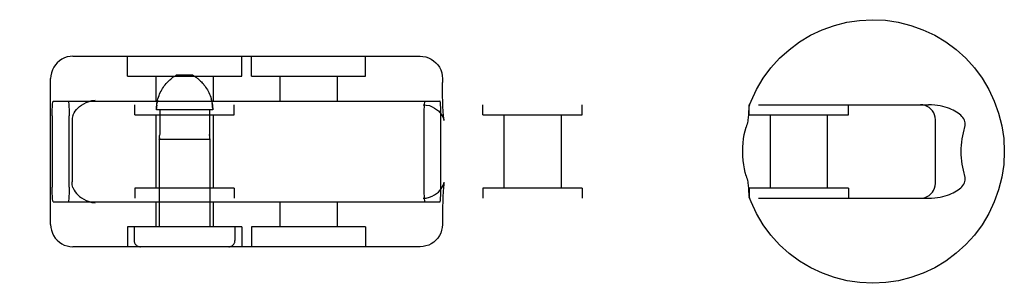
# Model space of a CAD drawing. Header units: inches. Extents: x 0 to 283, y 0 to 183.
# Tile 45 of 76: x 102.141 to 104.123, y 93.374 to 93.904. Entities that reach past the tile are written whole.
import ezdxf

# ---------------------------------------------------------------- set-up
doc = ezdxf.new("R2010")
doc.units = ezdxf.units.IN
doc.header["$LTSCALE"] = 15.583333
doc.header["$MEASUREMENT"] = 0
doc.linetypes.add('HIDDEN', pattern=[0.2, 0.1, -0.1])
doc.layers.add('DEFAULT_2', color=8, linetype='HIDDEN')

msp = doc.modelspace()

# ---------------------------------------------------------------- linework, layer by layer
at = {"layer": 'DEFAULT_2', "color": 8, "linetype": 'HIDDEN'}
for p, q in [((102.2487, 93.83), (102.9474, 93.83)), ((102.3583, 93.79), (102.3583, 93.83)), ((102.5883, 93.79), (102.5883, 93.83)), ((102.6078, 93.79), (102.6078, 93.83)), ((102.8378, 93.79), (102.8378, 93.83)), ((102.4899, 93.792), (102.4567, 93.792)), ((102.2037, 93.492), (102.2037, 93.785)), ((102.3584, 93.79), (102.5883, 93.79)), ((102.4158, 93.79), (102.4158, 93.74)), ((102.4493, 93.7872), (102.4505, 93.7881)), ((102.4516, 93.7889), (102.4505, 93.7881)), ((102.5308, 93.79), (102.5308, 93.74)), ((102.6078, 93.79), (102.8378, 93.79)), ((102.6653, 93.79), (102.6653, 93.74)), ((102.7803, 93.79), (102.7803, 93.74)), ((102.9924, 93.785), (102.9924, 93.7775)), ((100.5122, 93.7325), (103.9708, 93.7325)), ((102.2088, 93.74), (102.9874, 93.74)), ((102.3733, 93.7125), (102.3733, 93.7325)), ((102.5277, 93.7415), (102.5268, 93.7447)), ((102.5733, 93.7125), (102.5733, 93.7325)), ((103.0738, 93.7125), (103.0738, 93.7325)), ((103.2738, 93.7125), (103.2738, 93.7325)), ((103.6096, 93.7125), (103.6096, 93.7325)), ((103.8096, 93.7125), (103.8096, 93.7325)), ((102.3734, 93.7125), (102.5733, 93.7125)), ((102.4158, 93.7125), (102.4158, 93.5645)), ((102.53, 93.722), (102.4166, 93.722)), ((102.4233, 93.722), (102.4233, 93.6729)), ((102.5234, 93.722), (102.5234, 93.6729)), ((102.5308, 93.7125), (102.5308, 93.5645)), ((103.0738, 93.7125), (103.2738, 93.7125)), ((103.1163, 93.7125), (103.1163, 93.5645)), ((103.2313, 93.7125), (103.2313, 93.5645)), ((103.6096, 93.7125), (103.8096, 93.7125)), ((103.6521, 93.7125), (103.6521, 93.5645)), ((103.7671, 93.7125), (103.7671, 93.5645)), ((102.2068, 93.71), (102.2068, 93.567)), ((102.241, 93.567), (102.241, 93.71)), ((102.247, 93.6996), (102.247, 93.5775)), ((102.9551, 93.71), (102.9551, 93.567)), ((102.9894, 93.567), (102.9894, 93.71)), ((103.9847, 93.5745), (103.9847, 93.7025)), ((102.4223, 93.6633), (102.4225, 93.664)), ((102.4224, 93.6636), (102.4223, 93.6633)), ((102.4223, 93.6633), (102.5243, 93.6633)), ((102.4223, 93.6633), (102.4223, 93.487)), ((102.4225, 93.664), (102.4226, 93.6646)), ((102.5242, 93.664), (102.5243, 93.6636)), ((102.5243, 93.6636), (102.5243, 93.6633)), ((102.5243, 93.6633), (102.5243, 93.6634)), ((102.5243, 93.6633), (102.5243, 93.487)), ((102.9955, 93.5755), (102.9957, 93.5761)), ((102.3733, 93.5645), (102.3733, 93.5445)), ((102.5733, 93.5645), (102.3734, 93.5645)), ((102.5733, 93.5645), (102.5733, 93.5445)), ((103.2738, 93.5645), (103.0738, 93.5645)), ((103.0738, 93.5645), (103.0738, 93.5445)), ((103.2738, 93.5645), (103.2738, 93.5445)), ((103.8096, 93.5645), (103.6096, 93.5645)), ((103.6096, 93.5645), (103.6096, 93.5445)), ((103.8096, 93.5645), (103.8096, 93.5445)), ((100.5122, 93.5445), (103.9708, 93.5445)), ((102.2088, 93.537), (102.9874, 93.537)), ((102.4158, 93.537), (102.4158, 93.487)), ((102.5308, 93.537), (102.5308, 93.487)), ((102.6653, 93.537), (102.6653, 93.487)), ((102.7803, 93.537), (102.7803, 93.487)), ((102.9924, 93.4995), (102.9924, 93.492)), ((102.3583, 93.487), (102.3583, 93.447)), ((102.5883, 93.487), (102.3584, 93.487)), ((102.3718, 93.487), (102.3718, 93.4595)), ((102.5748, 93.487), (102.5748, 93.4595)), ((102.5883, 93.487), (102.5883, 93.447)), ((102.8378, 93.487), (102.6078, 93.487)), ((102.6078, 93.487), (102.6078, 93.447)), ((102.8378, 93.487), (102.8378, 93.447)), ((102.9474, 93.447), (102.2487, 93.447))]:
    msp.add_line(p, q, dxfattribs=at)
for points in [[(103.61, 93.7307), (103.6137, 93.7399), (103.6248, 93.7634), (103.6381, 93.7857), (103.6536, 93.8066), (103.671, 93.8259), (103.6903, 93.8433), (103.7111, 93.8588), (103.7334, 93.8722), (103.7569, 93.8833), (103.7814, 93.8921), (103.8066, 93.8984), (103.8323, 93.9022), (103.8583, 93.9035), (103.8843, 93.9023), (103.91, 93.8985), (103.9352, 93.8922), (103.9597, 93.8834), (103.9833, 93.8723), (104.0056, 93.859), (104.0265, 93.8435), (104.0458, 93.826), (104.0633, 93.8067), (104.0788, 93.7858), (104.0922, 93.7635), (104.1033, 93.74), (104.1121, 93.7155), (104.1184, 93.6902), (104.1222, 93.6645), (104.1235, 93.6385)], [(102.2487, 93.83), (102.2429, 93.8297), (102.2372, 93.8286), (102.2317, 93.8267), (102.2265, 93.8242), (102.2216, 93.821), (102.2172, 93.8171), (102.2132, 93.8127), (102.2099, 93.8078), (102.2072, 93.8025), (102.2053, 93.7968), (102.2041, 93.7909), (102.2037, 93.785)], [(102.9474, 93.83), (102.9532, 93.8297), (102.9589, 93.8286), (102.9644, 93.8267), (102.9696, 93.8242), (102.9745, 93.821), (102.979, 93.8171), (102.9829, 93.8127), (102.9863, 93.8078), (102.9889, 93.8025), (102.9909, 93.7968), (102.9921, 93.7909), (102.9924, 93.785)], [(102.4516, 93.7889), (102.4527, 93.7896), (102.4538, 93.7903), (102.4548, 93.7909), (102.4558, 93.7915), (102.4567, 93.792)], [(102.495, 93.7889), (102.4939, 93.7896), (102.4929, 93.7903), (102.4919, 93.7909), (102.4909, 93.7915), (102.4899, 93.792)], [(102.4166, 93.722), (102.4167, 93.7253), (102.4169, 93.7286), (102.4172, 93.7318), (102.4177, 93.7351), (102.4183, 93.7383), (102.419, 93.7415), (102.4198, 93.7447), (102.4208, 93.7478), (102.4219, 93.7509), (102.4231, 93.7539), (102.4245, 93.7569), (102.4259, 93.7599), (102.4275, 93.7628), (102.4292, 93.7655), (102.4309, 93.7681), (102.4326, 93.7706), (102.4344, 93.7729), (102.4361, 93.775), (102.4378, 93.7769), (102.4394, 93.7786), (102.441, 93.7802), (102.4425, 93.7816), (102.4439, 93.7829), (102.4454, 93.7842), (102.4467, 93.7853)], [(102.4493, 93.7872), (102.448, 93.7863), (102.4467, 93.7853)], [(102.495, 93.7889), (102.4962, 93.7881), (102.4974, 93.7872), (102.4987, 93.7863), (102.5, 93.7853), (102.5013, 93.7842), (102.5027, 93.7829), (102.5042, 93.7816), (102.5057, 93.7802), (102.5073, 93.7786), (102.5089, 93.7769), (102.5106, 93.775), (102.5123, 93.7729), (102.514, 93.7706), (102.5158, 93.7682), (102.5175, 93.7655), (102.5192, 93.7628), (102.5208, 93.7599), (102.5222, 93.7569), (102.5236, 93.7539), (102.5248, 93.7509), (102.5259, 93.7478), (102.5268, 93.7447), (102.5277, 93.7415), (102.5284, 93.7383), (102.529, 93.7351), (102.5294, 93.7319), (102.5298, 93.7286), (102.53, 93.7253), (102.53, 93.722)], [(102.5057, 93.7802), (102.5042, 93.7816), (102.5027, 93.7829), (102.5013, 93.7842), (102.5, 93.7853)], [(102.9955, 93.7016), (102.9957, 93.7011), (102.9957, 93.701), (102.9956, 93.7015), (102.9954, 93.7026), (102.9952, 93.7043), (102.995, 93.7065), (102.9947, 93.7093), (102.9944, 93.7127), (102.9941, 93.7168), (102.9938, 93.7215), (102.9935, 93.727), (102.9933, 93.7332), (102.993, 93.7403), (102.9928, 93.7483), (102.9926, 93.7571), (102.9925, 93.7669), (102.9924, 93.7775)], [(102.2068, 93.71), (102.2068, 93.7148), (102.2069, 93.7193), (102.207, 93.7237), (102.2072, 93.7277), (102.2074, 93.7312), (102.2076, 93.7343), (102.2079, 93.7368), (102.2082, 93.7386), (102.2085, 93.7397), (102.2088, 93.74)], [(102.239, 93.74), (102.2393, 93.7397), (102.2396, 93.7386), (102.2399, 93.7368), (102.2402, 93.7343), (102.2404, 93.7312), (102.2406, 93.7277), (102.2408, 93.7237), (102.2409, 93.7193), (102.241, 93.7148), (102.241, 93.71)], [(102.2486, 93.7107), (102.2498, 93.7136), (102.2513, 93.7166), (102.2532, 93.7196), (102.2556, 93.7227), (102.2584, 93.7258), (102.2618, 93.7289), (102.2658, 93.7319), (102.2703, 93.7347), (102.2754, 93.7372), (102.281, 93.7392), (102.2869, 93.7408), (102.2931, 93.7418)], [(102.4172, 93.7319), (102.4169, 93.7286), (102.4167, 93.7253)], [(102.419, 93.7415), (102.4183, 93.7383), (102.4177, 93.7351)], [(102.53, 93.7253), (102.5298, 93.7286), (102.5294, 93.7318), (102.529, 93.7351)], [(102.9534, 93.7325), (102.96, 93.732), (102.9662, 93.7307), (102.9718, 93.7286), (102.9767, 93.726), (102.9808, 93.7231), (102.9843, 93.7201), (102.9875, 93.7167), (102.9901, 93.7133), (102.9921, 93.71), (102.9936, 93.707), (102.9945, 93.7047), (102.9952, 93.7029), (102.9955, 93.7017), (102.9955, 93.7016)], [(102.9571, 93.74), (102.9568, 93.7397), (102.9565, 93.7386), (102.9562, 93.7368), (102.9559, 93.7343), (102.9557, 93.7312), (102.9555, 93.7277), (102.9553, 93.7237), (102.9552, 93.7193), (102.9551, 93.7148), (102.9551, 93.71)], [(102.9894, 93.71), (102.9893, 93.7148), (102.9893, 93.7193), (102.9891, 93.7237), (102.989, 93.7277), (102.9888, 93.7312), (102.9885, 93.7343), (102.9883, 93.7368), (102.988, 93.7386), (102.9877, 93.7397), (102.9874, 93.74)], [(103.61, 93.7307), (103.6097, 93.7298), (103.6095, 93.7285), (103.6092, 93.7271), (103.6091, 93.7254), (103.6089, 93.7237), (103.6089, 93.7218), (103.6088, 93.7198)], [(103.6118, 93.7325), (103.6111, 93.7323), (103.6106, 93.7318), (103.6101, 93.7309)], [(103.9847, 93.7025), (103.9843, 93.7074), (103.9832, 93.712), (103.9814, 93.7163), (103.9789, 93.7203), (103.9759, 93.7238), (103.9724, 93.7268), (103.9685, 93.7292), (103.9641, 93.731), (103.9595, 93.7322), (103.9547, 93.7325)], [(104.0436, 93.6875), (104.0444, 93.6904), (104.0447, 93.6933), (104.0446, 93.6961), (104.0441, 93.6989), (104.0432, 93.7016), (104.0419, 93.7042), (104.0402, 93.7068), (104.0382, 93.7092), (104.0359, 93.7115), (104.0333, 93.7137), (104.0305, 93.7158), (104.0275, 93.7178), (104.0242, 93.7197), (104.0207, 93.7215), (104.017, 93.7233), (104.013, 93.7249), (104.0088, 93.7264), (104.0043, 93.7278), (103.9995, 93.7291), (103.9944, 93.7302), (103.989, 93.7312), (103.9833, 93.7319), (103.9772, 93.7324), (103.9708, 93.7325)], [(103.6088, 93.7198), (103.6086, 93.7155), (103.6085, 93.7132), (103.6084, 93.7107), (103.6082, 93.7081), (103.6079, 93.7054), (103.6075, 93.7026), (103.607, 93.6996), (103.6064, 93.6966), (103.6057, 93.6936), (103.6048, 93.6905), (103.6039, 93.6875)], [(102.2486, 93.7107), (102.2479, 93.7083), (102.2474, 93.7057), (102.2471, 93.7028), (102.247, 93.6996)], [(102.4233, 93.6729), (102.4232, 93.6716), (102.4232, 93.6704)], [(102.5235, 93.6704), (102.5234, 93.6716), (102.5234, 93.6729)], [(102.5234, 93.6729), (102.5234, 93.6716), (102.5235, 93.6704), (102.5236, 93.6692), (102.5237, 93.6681), (102.5238, 93.667), (102.5239, 93.6661)], [(103.5969, 93.6385), (103.5971, 93.6472), (103.5977, 93.6557), (103.5987, 93.6642), (103.6001, 93.6724), (103.6018, 93.6802), (103.6039, 93.6875)], [(104.0436, 93.6875), (104.0419, 93.6819), (104.0404, 93.6761), (104.0391, 93.67), (104.038, 93.6639), (104.0372, 93.6576), (104.0366, 93.6513), (104.0363, 93.6449), (104.0362, 93.6385)], [(102.4228, 93.6661), (102.4227, 93.6653), (102.4226, 93.6646), (102.4225, 93.664)], [(102.4228, 93.6661), (102.4229, 93.667), (102.423, 93.6681), (102.4231, 93.6692), (102.4232, 93.6704)], [(102.5242, 93.664), (102.5241, 93.6646), (102.524, 93.6653), (102.5239, 93.6661)], [(103.6039, 93.5895), (103.602, 93.5961), (103.6003, 93.6034), (103.5989, 93.6115), (103.5978, 93.6202), (103.5971, 93.6291), (103.5969, 93.6385)], [(104.1235, 93.6385), (104.1222, 93.6126), (104.1184, 93.5868), (104.1121, 93.5616), (104.1033, 93.5371), (104.0922, 93.5136), (104.0789, 93.4914), (104.0634, 93.4705), (104.0459, 93.4512), (104.0267, 93.4338), (104.0058, 93.4183), (103.9835, 93.4049), (103.96, 93.3938), (103.9356, 93.385), (103.9104, 93.3787), (103.8847, 93.3748), (103.8587, 93.3735), (103.8327, 93.3748), (103.807, 93.3786), (103.7817, 93.3849), (103.7573, 93.3936), (103.7337, 93.4047), (103.7114, 93.4181), (103.6905, 93.4336), (103.6712, 93.4511), (103.6537, 93.4703), (103.6382, 93.4913), (103.6248, 93.5136), (103.6137, 93.5371), (103.61, 93.5464)], [(104.0362, 93.6385), (104.0363, 93.6321), (104.0366, 93.6258), (104.0372, 93.6194), (104.038, 93.6132), (104.0391, 93.607), (104.0404, 93.601), (104.0419, 93.5952), (104.0436, 93.5895)], [(102.2486, 93.5664), (102.2479, 93.5687), (102.2474, 93.5714), (102.2471, 93.5743), (102.247, 93.5775)], [(102.9534, 93.5445), (102.96, 93.545), (102.9662, 93.5464), (102.9718, 93.5485), (102.9767, 93.5511), (102.9808, 93.5539), (102.9843, 93.557), (102.9875, 93.5604), (102.9901, 93.5638), (102.9921, 93.5671), (102.9936, 93.57), (102.9945, 93.5724), (102.9952, 93.5742), (102.9955, 93.5754), (102.9955, 93.5755)], [(102.9957, 93.5761), (102.9956, 93.5755), (102.9954, 93.5744), (102.9952, 93.5728), (102.995, 93.5706), (102.9947, 93.5678), (102.9944, 93.5644), (102.9941, 93.5603), (102.9938, 93.5556), (102.9935, 93.5501), (102.9933, 93.5438), (102.993, 93.5368), (102.9928, 93.5288), (102.9926, 93.5199), (102.9925, 93.5101), (102.9924, 93.4995)], [(103.6039, 93.5895), (103.6048, 93.5865), (103.6057, 93.5835), (103.6064, 93.5805), (103.607, 93.5774), (103.6075, 93.5745), (103.6079, 93.5717), (103.6082, 93.5689), (103.6084, 93.5663), (103.6085, 93.5639), (103.6086, 93.5615)], [(103.9547, 93.5445), (103.9597, 93.545), (103.9643, 93.5461), (103.9685, 93.5479), (103.9724, 93.5503), (103.9758, 93.5532), (103.9787, 93.5566), (103.9811, 93.5603), (103.983, 93.5646), (103.9842, 93.5692), (103.9847, 93.5745)], [(103.9708, 93.5445), (103.9772, 93.5447), (103.9833, 93.5452), (103.989, 93.5459), (103.9944, 93.5469), (103.9995, 93.548), (104.0043, 93.5493), (104.0088, 93.5507), (104.013, 93.5522), (104.017, 93.5538), (104.0207, 93.5555), (104.0242, 93.5573), (104.0274, 93.5592), (104.0305, 93.5612), (104.0333, 93.5633), (104.0358, 93.5655), (104.0381, 93.5678), (104.0402, 93.5703), (104.0419, 93.5728), (104.0432, 93.5754), (104.0441, 93.5781), (104.0446, 93.5809), (104.0447, 93.5837), (104.0444, 93.5866), (104.0436, 93.5895)], [(102.2088, 93.537), (102.2085, 93.5374), (102.2082, 93.5385), (102.2079, 93.5403), (102.2076, 93.5428), (102.2074, 93.5458), (102.2072, 93.5494), (102.207, 93.5534), (102.2069, 93.5578), (102.2068, 93.5623), (102.2068, 93.567)], [(102.241, 93.567), (102.241, 93.5623), (102.2409, 93.5578), (102.2408, 93.5534), (102.2406, 93.5494), (102.2404, 93.5458), (102.2402, 93.5428), (102.2399, 93.5403), (102.2396, 93.5385), (102.2393, 93.5374), (102.239, 93.537)], [(102.2486, 93.5664), (102.2498, 93.5635), (102.2513, 93.5605), (102.2532, 93.5574), (102.2556, 93.5543), (102.2584, 93.5512), (102.2618, 93.5482), (102.2658, 93.5452), (102.2703, 93.5424), (102.2754, 93.5399), (102.281, 93.5378), (102.2869, 93.5363), (102.2931, 93.5353)], [(102.9551, 93.567), (102.9551, 93.5623), (102.9552, 93.5578), (102.9553, 93.5534), (102.9555, 93.5494), (102.9557, 93.5458), (102.9559, 93.5428), (102.9562, 93.5403), (102.9565, 93.5385), (102.9568, 93.5374), (102.9571, 93.537)], [(102.9874, 93.537), (102.9877, 93.5374), (102.988, 93.5385), (102.9883, 93.5403), (102.9885, 93.5428), (102.9888, 93.5458), (102.989, 93.5494), (102.9891, 93.5534), (102.9893, 93.5578), (102.9893, 93.5623), (102.9894, 93.567)], [(103.6086, 93.5615), (103.6088, 93.5572), (103.6089, 93.5553), (103.6089, 93.5534), (103.6091, 93.5516), (103.6092, 93.55), (103.6095, 93.5485), (103.6097, 93.5472), (103.61, 93.5464)], [(103.6101, 93.5461), (103.6106, 93.5453), (103.6111, 93.5448), (103.6118, 93.5445)], [(102.2037, 93.492), (102.2041, 93.4859), (102.2053, 93.4801), (102.2072, 93.4746), (102.2098, 93.4693), (102.2131, 93.4645), (102.2169, 93.4602), (102.2213, 93.4564), (102.2261, 93.4531), (102.2313, 93.4505), (102.2369, 93.4486), (102.2427, 93.4474), (102.2487, 93.447)], [(102.9924, 93.492), (102.992, 93.4859), (102.9908, 93.4801), (102.9889, 93.4746), (102.9863, 93.4693), (102.9831, 93.4645), (102.9792, 93.4602), (102.9749, 93.4564), (102.97, 93.4531), (102.9648, 93.4505), (102.9593, 93.4486), (102.9534, 93.4474), (102.9474, 93.447)]]:
    msp.add_lwpolyline(points, dxfattribs=at)
for centre, start, end in [((102.3843, 93.4595), 180, 270), ((102.5623, 93.4595), 270, 360)]:
    msp.add_arc(centre, 0.0125, start, end, dxfattribs=at)

doc.saveas('drawing.dxf')
